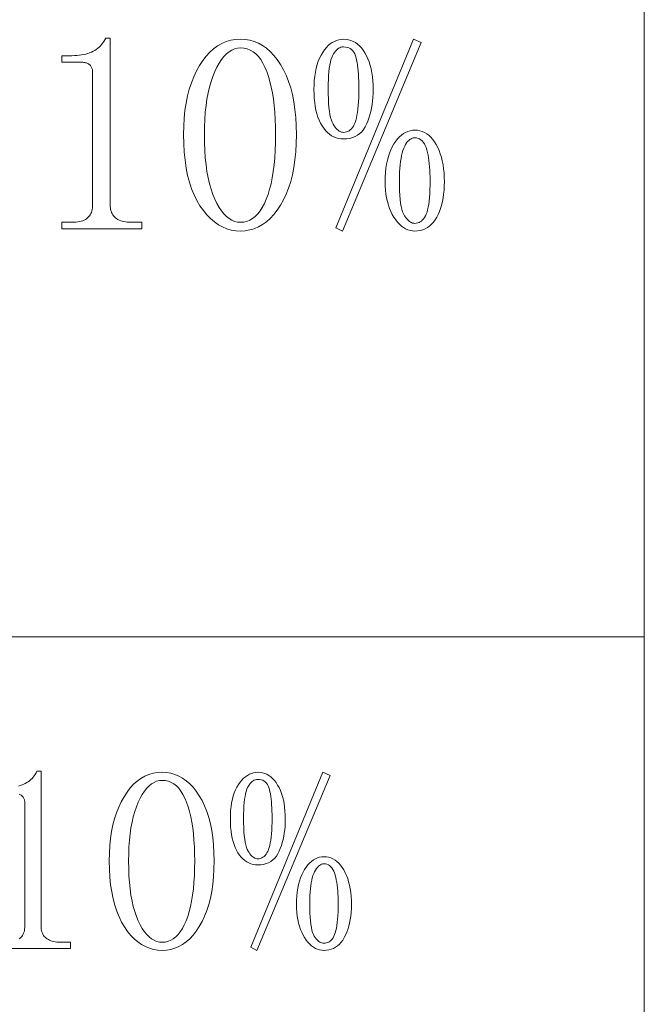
# Model space of a CAD drawing. Extents: x 1 to 297, y 1 to 210.
# Tile 77 of 171: x 170.55 to 175.11, y 43.05 to 50.24. Entities that reach past the tile are written whole.
import ezdxf

# ---------------------------------------------------------------- set-up
doc = ezdxf.new("R2010")
doc.units = 0

msp = doc.modelspace()

# ---------------------------------------------------------------- linework, layer by layer
at = {"color": 7, "lineweight": 13}
for p, q in [((175.1082, 56.5077), (175.1082, 29.5649)), ((1.3055, 45.7306), (175.1082, 45.7306))]:
    msp.add_line(p, q, dxfattribs=at)
for points in [[(171.2083, 50.1012), (171.2083, 48.8852), (171.2087, 48.8727), (171.2099, 48.8609), (171.2119, 48.8497), (171.2147, 48.8391), (171.2183, 48.8292), (171.2227, 48.8199), (171.228, 48.8113), (171.2339, 48.8033), (171.2407, 48.7959), (171.2483, 48.7892), (171.2567, 48.7831), (171.2656, 48.7777), (171.2752, 48.7729), (171.2855, 48.7687), (171.2963, 48.7652), (171.3079, 48.7623), (171.32, 48.7601), (171.3328, 48.7585), (171.3463, 48.7575), (171.3604, 48.7572), (171.4403, 48.7572), (171.4403, 48.7092), (170.8563, 48.7092), (170.8563, 48.7572), (170.9283, 48.7572), (170.9439, 48.7575), (170.9586, 48.7585), (170.9724, 48.7601), (170.9853, 48.7623), (170.9973, 48.7652), (171.0085, 48.7687), (171.0188, 48.7729), (171.0282, 48.7777), (171.0367, 48.7831), (171.0443, 48.7892), (171.0512, 48.7959), (171.0573, 48.8033), (171.0627, 48.8113), (171.0674, 48.8199), (171.0714, 48.8292), (171.0746, 48.8391), (171.0771, 48.8497), (171.0789, 48.8609), (171.08, 48.8727), (171.0803, 48.8852), (171.0803, 49.8532), (171.0801, 49.8595), (171.0795, 49.8655), (171.0785, 49.8713), (171.0771, 49.8769), (171.0753, 49.8822), (171.0732, 49.8873), (171.0705, 49.8921), (171.0676, 49.8967), (171.0641, 49.9011), (171.0603, 49.9052), (171.0561, 49.909), (171.0515, 49.9124), (171.0465, 49.9154), (171.0411, 49.918), (171.0353, 49.9202), (171.0291, 49.922), (171.0225, 49.9234), (171.0155, 49.9244), (171.0081, 49.925), (171.0004, 49.9252), (170.8563, 49.9252), (170.8563, 49.9732), (170.9283, 49.9732), (170.9472, 49.9735), (170.9653, 49.9745), (170.9827, 49.9761), (170.9994, 49.9783), (171.0154, 49.9812), (171.0306, 49.9847), (171.0451, 49.9889), (171.0589, 49.9937), (171.072, 49.9991), (171.0844, 50.0052), (171.0961, 50.0119), (171.1072, 50.0193), (171.1178, 50.0273), (171.1279, 50.0359), (171.1373, 50.0452), (171.1463, 50.0551), (171.1546, 50.0657), (171.1624, 50.0769), (171.1697, 50.0887), (171.1763, 50.1012)], [(172.1603, 48.6932), (172.1257, 48.695), (172.0922, 48.7006), (172.0598, 48.7098), (172.0285, 48.7226), (171.9983, 48.7392), (171.9693, 48.7594), (171.9414, 48.7834), (171.9146, 48.811), (171.8889, 48.8422), (171.8643, 48.8772), (171.8415, 48.9155), (171.8211, 48.9569), (171.8031, 49.0013), (171.7875, 49.0487), (171.7743, 49.0992), (171.7635, 49.1527), (171.7551, 49.2093), (171.7491, 49.2689), (171.7455, 49.3315), (171.7443, 49.3972), (171.7455, 49.4584), (171.749, 49.5172), (171.7548, 49.5736), (171.7629, 49.6276), (171.7733, 49.6792), (171.7861, 49.7284), (171.8012, 49.7752), (171.8186, 49.8196), (171.8383, 49.8616), (171.8604, 49.9012), (171.8842, 49.9377), (171.9095, 49.9703), (171.9361, 49.9991), (171.964, 50.0241), (171.9933, 50.0452), (172.024, 50.0625), (172.0561, 50.0759), (172.0895, 50.0855), (172.1242, 50.0913), (172.1603, 50.0932), (172.1949, 50.0914), (172.2283, 50.0858), (172.2605, 50.0766), (172.2915, 50.0638), (172.3214, 50.0472), (172.3499, 50.027), (172.3773, 50.003), (172.4035, 49.9754), (172.4285, 49.9442), (172.4523, 49.9092), (172.4744, 49.871), (172.4941, 49.8298), (172.5115, 49.7858), (172.5266, 49.739), (172.5393, 49.6892), (172.5498, 49.6366), (172.5579, 49.581), (172.5637, 49.5226), (172.5672, 49.4614), (172.5683, 49.3972), (172.5672, 49.333), (172.5637, 49.2716), (172.5579, 49.213), (172.5498, 49.1572), (172.5393, 49.1042), (172.5266, 49.054), (172.5115, 49.0066), (172.4941, 48.962), (172.4744, 48.9202), (172.4523, 48.8812), (172.4285, 48.8455), (172.4035, 48.8135), (172.3773, 48.7853), (172.3499, 48.7609), (172.3214, 48.7402), (172.2915, 48.7233), (172.2605, 48.7101), (172.2283, 48.7007), (172.1949, 48.6951)], [(172.1603, 50.0292), (172.1383, 50.0275), (172.117, 50.0223), (172.0964, 50.0137), (172.0765, 50.0017), (172.0573, 49.9862), (172.0389, 49.9673), (172.0212, 49.9449), (172.0042, 49.9191), (171.9879, 49.8899), (171.9724, 49.8572), (171.9579, 49.8216), (171.945, 49.7838), (171.9336, 49.7436), (171.9237, 49.701), (171.9153, 49.6562), (171.9085, 49.609), (171.9032, 49.5596), (171.8994, 49.5078), (171.8971, 49.4536), (171.8963, 49.3972), (171.8971, 49.3378), (171.8994, 49.281), (171.9032, 49.227), (171.9085, 49.1758), (171.9153, 49.1272), (171.9237, 49.0814), (171.9336, 49.0382), (171.945, 48.9978), (171.9579, 48.9602), (171.9724, 48.9252), (171.9879, 48.8933), (172.0042, 48.8647), (172.0212, 48.8395), (172.0389, 48.8177), (172.0573, 48.7992), (172.0765, 48.7841), (172.0964, 48.7723), (172.117, 48.7639), (172.1383, 48.7589), (172.1603, 48.7572), (172.1838, 48.7589), (172.2063, 48.7639), (172.2277, 48.7723), (172.248, 48.7841), (172.2673, 48.7992), (172.2856, 48.8177), (172.3029, 48.8395), (172.3191, 48.8647), (172.3342, 48.8933), (172.3483, 48.9252), (172.3613, 48.9602), (172.3728, 48.9978), (172.383, 49.0382), (172.3919, 49.0814), (172.3993, 49.1272), (172.4055, 49.1758), (172.4102, 49.227), (172.4136, 49.281), (172.4157, 49.3378), (172.4164, 49.3972), (172.4157, 49.4536), (172.4138, 49.5078), (172.4106, 49.5596), (172.4061, 49.609), (172.4003, 49.6562), (172.3933, 49.701), (172.385, 49.7436), (172.3754, 49.7838), (172.3645, 49.8216), (172.3523, 49.8572), (172.3389, 49.8899), (172.3242, 49.9191), (172.3082, 49.9449), (172.2909, 49.9673), (172.2723, 49.9862), (172.2525, 50.0017), (172.2314, 50.0137), (172.209, 50.0223), (172.1853, 50.0275)], [(173.1283, 49.7252), (173.1279, 49.6968), (173.1264, 49.669), (173.124, 49.642), (173.1207, 49.6158), (173.1163, 49.5902), (173.1111, 49.5654), (173.1048, 49.5412), (173.0976, 49.5178), (173.0895, 49.4952), (173.0803, 49.4732), (173.07, 49.4527), (173.0583, 49.4343), (173.0451, 49.4181), (173.0304, 49.4041), (173.0143, 49.3922), (172.9968, 49.3825), (172.9779, 49.3749), (172.9575, 49.3695), (172.9356, 49.3663), (172.9123, 49.3652), (172.8935, 49.3662), (172.8754, 49.369), (172.858, 49.3738), (172.8413, 49.3806), (172.8253, 49.3892), (172.8101, 49.3998), (172.7956, 49.4122), (172.7818, 49.4266), (172.7687, 49.443), (172.7563, 49.4612), (172.7449, 49.4811), (172.7347, 49.5025), (172.7257, 49.5253), (172.7179, 49.5495), (172.7113, 49.5752), (172.7059, 49.6023), (172.7018, 49.6309), (172.6987, 49.6609), (172.6969, 49.6923), (172.6964, 49.7252), (172.697, 49.7596), (172.6989, 49.7924), (172.7021, 49.8236), (172.7066, 49.8532), (172.7123, 49.8812), (172.7194, 49.9076), (172.7277, 49.9324), (172.7373, 49.9556), (172.7482, 49.9772), (172.7603, 49.9972), (172.7734, 50.0154), (172.7869, 50.0318), (172.8009, 50.0462), (172.8154, 50.0586), (172.8303, 50.0692), (172.8458, 50.0778), (172.8617, 50.0846), (172.8781, 50.0894), (172.895, 50.0922), (172.9123, 50.0932), (172.9312, 50.0922), (172.9493, 50.0892), (172.9667, 50.0842), (172.9834, 50.0772), (172.9993, 50.0682), (173.0146, 50.0572), (173.0291, 50.0442), (173.0429, 50.0292), (173.056, 50.0122), (173.0683, 49.9932), (173.0797, 49.9725), (173.09, 49.9505), (173.0989, 49.9271), (173.1068, 49.9023), (173.1133, 49.8762), (173.1187, 49.8487), (173.1229, 49.8199), (173.1259, 49.7897), (173.1277, 49.7581)], [(172.9123, 50.0372), (172.9029, 50.0366), (172.8938, 50.0346), (172.885, 50.0314), (172.8765, 50.027), (172.8683, 50.0212), (172.8605, 50.0142), (172.853, 50.0058), (172.8458, 49.9962), (172.8389, 49.9854), (172.8323, 49.9732), (172.8263, 49.9593), (172.8208, 49.9431), (172.816, 49.9247), (172.8119, 49.9041), (172.8083, 49.8812), (172.8055, 49.8561), (172.8032, 49.8287), (172.8016, 49.7991), (172.8007, 49.7673), (172.8003, 49.7332), (172.8007, 49.6946), (172.8018, 49.6588), (172.8036, 49.6258), (172.8061, 49.5956), (172.8093, 49.5682), (172.8133, 49.5436), (172.818, 49.5218), (172.8234, 49.5028), (172.8295, 49.4866), (172.8363, 49.4732), (172.8436, 49.4618), (172.8509, 49.4516), (172.8583, 49.4426), (172.8658, 49.4348), (172.8733, 49.4282), (172.881, 49.4228), (172.8887, 49.4186), (172.8965, 49.4156), (172.9044, 49.4138), (172.9123, 49.4132), (172.9233, 49.4139), (172.9336, 49.4161), (172.9434, 49.4197), (172.9527, 49.4247), (172.9613, 49.4312), (172.9695, 49.4391), (172.977, 49.4485), (172.984, 49.4593), (172.9905, 49.4715), (172.9963, 49.4852), (173.0017, 49.5006), (173.0064, 49.5182), (173.0106, 49.5378), (173.0143, 49.5594), (173.0173, 49.5832), (173.0199, 49.609), (173.0218, 49.637), (173.0232, 49.667), (173.0241, 49.699), (173.0243, 49.7332), (173.0241, 49.7614), (173.0235, 49.7882), (173.0225, 49.8138), (173.0211, 49.8382), (173.0193, 49.8612), (173.0172, 49.883), (173.0145, 49.9034), (173.0115, 49.9226), (173.0081, 49.9406), (173.0043, 49.9572), (172.9998, 49.9724), (172.9943, 49.986), (172.9877, 49.998), (172.98, 50.0084), (172.9713, 50.0172), (172.9616, 50.0244), (172.9509, 50.03), (172.9391, 50.034), (172.9262, 50.0364)], [(173.4803, 50.0692), (172.9043, 48.6932), (172.8563, 48.7172), (173.4243, 50.0932)], [(173.6483, 49.0532), (173.6478, 49.0218), (173.6461, 48.9916), (173.6433, 48.9626), (173.6394, 48.9348), (173.6343, 48.9082), (173.6282, 48.8828), (173.6209, 48.8586), (173.6125, 48.8356), (173.603, 48.8138), (173.5923, 48.7932), (173.5807, 48.7742), (173.568, 48.7572), (173.5544, 48.7422), (173.5399, 48.7292), (173.5243, 48.7182), (173.5079, 48.7092), (173.4904, 48.7022), (173.472, 48.6972), (173.4527, 48.6942), (173.4323, 48.6932), (173.415, 48.6942), (173.3981, 48.6972), (173.3817, 48.7022), (173.3658, 48.7092), (173.3503, 48.7182), (173.3354, 48.7292), (173.3209, 48.7422), (173.3069, 48.7572), (173.2934, 48.7742), (173.2803, 48.7932), (173.2682, 48.8138), (173.2573, 48.8356), (173.2477, 48.8586), (173.2394, 48.8828), (173.2323, 48.9082), (173.2266, 48.9348), (173.2221, 48.9626), (173.2189, 48.9916), (173.217, 49.0218), (173.2163, 49.0532), (173.217, 49.0876), (173.2189, 49.1206), (173.2221, 49.152), (173.2266, 49.1818), (173.2323, 49.2102), (173.2394, 49.237), (173.2477, 49.2624), (173.2573, 49.2862), (173.2682, 49.3084), (173.2803, 49.3292), (173.2934, 49.3482), (173.3069, 49.3652), (173.3209, 49.3802), (173.3354, 49.3932), (173.3503, 49.4042), (173.3658, 49.4132), (173.3817, 49.4202), (173.3981, 49.4252), (173.415, 49.4282), (173.4323, 49.4292), (173.4512, 49.4282), (173.4693, 49.425), (173.4867, 49.4198), (173.5034, 49.4126), (173.5193, 49.4032), (173.5346, 49.3918), (173.5491, 49.3782), (173.5629, 49.3626), (173.576, 49.345), (173.5883, 49.3252), (173.5997, 49.3038), (173.6099, 49.281), (173.6189, 49.257), (173.6267, 49.2318), (173.6333, 49.2052), (173.6387, 49.1774), (173.6429, 49.1482), (173.646, 49.1178), (173.6477, 49.0862)], [(173.5443, 49.0612), (173.5441, 49.0879), (173.5434, 49.1137), (173.5422, 49.1385), (173.5405, 49.1623), (173.5383, 49.1852), (173.5357, 49.2071), (173.5326, 49.2281), (173.529, 49.2481), (173.5249, 49.2671), (173.5203, 49.2852), (173.5151, 49.3019), (173.5091, 49.3169), (173.5023, 49.3301), (173.4948, 49.3415), (173.4863, 49.3512), (173.4771, 49.3591), (173.4671, 49.3653), (173.4563, 49.3697), (173.4447, 49.3723), (173.4323, 49.3732), (173.4229, 49.3724), (173.4138, 49.3702), (173.405, 49.3664), (173.3965, 49.361), (173.3883, 49.3542), (173.3805, 49.3458), (173.373, 49.336), (173.3658, 49.3246), (173.3589, 49.3116), (173.3523, 49.2972), (173.3463, 49.2812), (173.3408, 49.2634), (173.336, 49.244), (173.3319, 49.223), (173.3283, 49.2002), (173.3255, 49.1758), (173.3232, 49.1496), (173.3216, 49.1218), (173.3207, 49.0924), (173.3203, 49.0612), (173.3207, 49.0226), (173.3218, 48.987), (173.3236, 48.9542), (173.3261, 48.9242), (173.3293, 48.8972), (173.3333, 48.873), (173.338, 48.8518), (173.3434, 48.8334), (173.3495, 48.8178), (173.3563, 48.8052), (173.3636, 48.7946), (173.3709, 48.785), (173.3783, 48.7766), (173.3858, 48.7694), (173.3933, 48.7632), (173.401, 48.7582), (173.4087, 48.7542), (173.4165, 48.7514), (173.4244, 48.7498), (173.4323, 48.7492), (173.4433, 48.7499), (173.4536, 48.7519), (173.4634, 48.7553), (173.4727, 48.7601), (173.4813, 48.7662), (173.4895, 48.7737), (173.497, 48.7825), (173.504, 48.7927), (173.5105, 48.8043), (173.5163, 48.8172), (173.5217, 48.8319), (173.5264, 48.8487), (173.5306, 48.8677), (173.5343, 48.8889), (173.5373, 48.9122), (173.5399, 48.9377), (173.5418, 48.9653), (173.5432, 48.9951), (173.5441, 49.0271)], [(171.5881, 43.4422), (171.556, 43.4439), (171.5249, 43.449), (171.4948, 43.4576), (171.4657, 43.4695), (171.4377, 43.4849), (171.4108, 43.5037), (171.3848, 43.5259), (171.3599, 43.5516), (171.3361, 43.5806), (171.3133, 43.6131), (171.2921, 43.6486), (171.2732, 43.6871), (171.2565, 43.7283), (171.242, 43.7723), (171.2297, 43.8192), (171.2197, 43.8689), (171.2119, 43.9214), (171.2063, 43.9768), (171.203, 44.0349), (171.2019, 44.0959), (171.2029, 44.1527), (171.2062, 44.2073), (171.2115, 44.2597), (171.2191, 44.3099), (171.2288, 44.3578), (171.2406, 44.4035), (171.2546, 44.4469), (171.2708, 44.4881), (171.2891, 44.5271), (171.3096, 44.5639), (171.3317, 44.5978), (171.3552, 44.6281), (171.3799, 44.6548), (171.4058, 44.678), (171.4331, 44.6976), (171.4616, 44.7137), (171.4913, 44.7262), (171.5223, 44.7351), (171.5546, 44.7404), (171.5881, 44.7422), (171.6203, 44.7405), (171.6513, 44.7354), (171.6812, 44.7268), (171.71, 44.7149), (171.7376, 44.6995), (171.7642, 44.6807), (171.7896, 44.6585), (171.814, 44.6329), (171.8372, 44.6038), (171.8593, 44.5714), (171.8797, 44.5358), (171.8981, 44.4977), (171.9142, 44.4568), (171.9282, 44.4133), (171.9401, 44.3671), (171.9498, 44.3182), (171.9573, 44.2666), (171.9627, 44.2124), (171.9659, 44.1555), (171.967, 44.0959), (171.9659, 44.0363), (171.9627, 43.9793), (171.9573, 43.9249), (171.9498, 43.8731), (171.9401, 43.8238), (171.9282, 43.7772), (171.9142, 43.7332), (171.8981, 43.6918), (171.8797, 43.653), (171.8593, 43.6168), (171.8372, 43.5836), (171.814, 43.5539), (171.7896, 43.5277), (171.7642, 43.5051), (171.7376, 43.4858), (171.71, 43.4701), (171.6812, 43.4579), (171.6513, 43.4492), (171.6203, 43.444)], [(172.487, 44.4005), (172.4866, 44.3741), (172.4852, 44.3483), (172.483, 44.3233), (172.4799, 44.2989), (172.4759, 44.2751), (172.4709, 44.2521), (172.4652, 44.2297), (172.4585, 44.2079), (172.4509, 44.1869), (172.4424, 44.1665), (172.4328, 44.1474), (172.4219, 44.1304), (172.4097, 44.1153), (172.3961, 44.1023), (172.3811, 44.0913), (172.3649, 44.0823), (172.3473, 44.0752), (172.3283, 44.0702), (172.308, 44.0672), (172.2864, 44.0662), (172.2689, 44.0671), (172.2521, 44.0698), (172.2359, 44.0742), (172.2205, 44.0805), (172.2056, 44.0885), (172.1915, 44.0983), (172.178, 44.1099), (172.1652, 44.1233), (172.153, 44.1384), (172.1416, 44.1553), (172.131, 44.1738), (172.1215, 44.1937), (172.1132, 44.2149), (172.1059, 44.2374), (172.0998, 44.2612), (172.0948, 44.2864), (172.0909, 44.3129), (172.0881, 44.3408), (172.0864, 44.37), (172.0859, 44.4005), (172.0865, 44.4324), (172.0882, 44.4629), (172.0912, 44.4919), (172.0954, 44.5193), (172.1007, 44.5453), (172.1073, 44.5699), (172.115, 44.5929), (172.1239, 44.6144), (172.134, 44.6345), (172.1453, 44.6531), (172.1574, 44.67), (172.17, 44.6852), (172.183, 44.6985), (172.1964, 44.7101), (172.2103, 44.7199), (172.2246, 44.7279), (172.2394, 44.7342), (172.2546, 44.7386), (172.2703, 44.7413), (172.2864, 44.7422), (172.3039, 44.7413), (172.3207, 44.7385), (172.3369, 44.7338), (172.3524, 44.7273), (172.3672, 44.719), (172.3814, 44.7088), (172.3949, 44.6967), (172.4077, 44.6828), (172.4198, 44.667), (172.4313, 44.6493), (172.4419, 44.6301), (172.4513, 44.6097), (172.4597, 44.588), (172.4669, 44.565), (172.4731, 44.5407), (172.4781, 44.5152), (172.482, 44.4884), (172.4848, 44.4604), (172.4864, 44.4311)], [(172.8139, 44.7199), (172.279, 43.4422), (172.2344, 43.4645), (172.7619, 44.7422)], [(171.5881, 44.6828), (171.5677, 44.6812), (171.5479, 44.6764), (171.5287, 44.6684), (171.5103, 44.6572), (171.4925, 44.6428), (171.4754, 44.6253), (171.4589, 44.6045), (171.4431, 44.5806), (171.428, 44.5534), (171.4136, 44.5231), (171.4002, 44.49), (171.3882, 44.4549), (171.3776, 44.4175), (171.3684, 44.3781), (171.3606, 44.3364), (171.3543, 44.2926), (171.3493, 44.2467), (171.3458, 44.1986), (171.3437, 44.1483), (171.343, 44.0959), (171.3437, 44.0407), (171.3458, 43.9881), (171.3493, 43.9379), (171.3543, 43.8903), (171.3606, 43.8452), (171.3684, 43.8026), (171.3776, 43.7626), (171.3882, 43.7251), (171.4002, 43.6901), (171.4136, 43.6576), (171.428, 43.628), (171.4431, 43.6015), (171.4589, 43.5781), (171.4754, 43.5578), (171.4925, 43.5406), (171.5103, 43.5266), (171.5287, 43.5157), (171.5479, 43.5079), (171.5677, 43.5032), (171.5881, 43.5016), (171.6099, 43.5032), (171.6308, 43.5079), (171.6507, 43.5157), (171.6696, 43.5266), (171.6875, 43.5406), (171.7045, 43.5578), (171.7205, 43.5781), (171.7355, 43.6015), (171.7496, 43.628), (171.7627, 43.6576), (171.7747, 43.6901), (171.7854, 43.7251), (171.7949, 43.7626), (171.8031, 43.8026), (171.8101, 43.8452), (171.8158, 43.8903), (171.8202, 43.9379), (171.8233, 43.9881), (171.8252, 44.0407), (171.8259, 44.0959), (171.8253, 44.1483), (171.8235, 44.1986), (171.8205, 44.2467), (171.8163, 44.2926), (171.811, 44.3364), (171.8045, 44.3781), (171.7967, 44.4175), (171.7878, 44.4549), (171.7777, 44.49), (171.7664, 44.5231), (171.754, 44.5534), (171.7403, 44.5806), (171.7254, 44.6045), (171.7094, 44.6253), (171.6921, 44.6428), (171.6737, 44.6572), (171.6541, 44.6684), (171.6333, 44.6764), (171.6113, 44.6812)], [(172.2864, 44.6902), (172.2777, 44.6896), (172.2692, 44.6878), (172.261, 44.6849), (172.2531, 44.6807), (172.2456, 44.6754), (172.2383, 44.6688), (172.2313, 44.6611), (172.2246, 44.6522), (172.2182, 44.6421), (172.2121, 44.6308), (172.2065, 44.6179), (172.2014, 44.6028), (172.197, 44.5858), (172.1931, 44.5666), (172.1898, 44.5453), (172.1872, 44.522), (172.1851, 44.4966), (172.1836, 44.4691), (172.1827, 44.4396), (172.1824, 44.4079), (172.1828, 44.3721), (172.1838, 44.3388), (172.1854, 44.3082), (172.1878, 44.2801), (172.1908, 44.2547), (172.1945, 44.2319), (172.1988, 44.2116), (172.2038, 44.194), (172.2095, 44.1789), (172.2159, 44.1665), (172.2226, 44.1559), (172.2294, 44.1464), (172.2363, 44.1381), (172.2432, 44.1308), (172.2502, 44.1247), (172.2573, 44.1197), (172.2645, 44.1158), (172.2717, 44.113), (172.279, 44.1113), (172.2864, 44.1108), (172.2966, 44.1114), (172.3062, 44.1135), (172.3153, 44.1168), (172.3239, 44.1215), (172.3319, 44.1275), (172.3395, 44.1348), (172.3465, 44.1435), (172.353, 44.1536), (172.359, 44.1649), (172.3644, 44.1776), (172.3694, 44.192), (172.3738, 44.2082), (172.3777, 44.2264), (172.3811, 44.2466), (172.3839, 44.2686), (172.3863, 44.2926), (172.3881, 44.3186), (172.3894, 44.3464), (172.3902, 44.3762), (172.3904, 44.4079), (172.3902, 44.4341), (172.3897, 44.459), (172.3887, 44.4828), (172.3875, 44.5054), (172.3858, 44.5268), (172.3837, 44.547), (172.3813, 44.566), (172.3785, 44.5838), (172.3754, 44.6005), (172.3719, 44.6159), (172.3677, 44.63), (172.3625, 44.6427), (172.3564, 44.6538), (172.3493, 44.6635), (172.3412, 44.6716), (172.3322, 44.6783), (172.3222, 44.6835), (172.3112, 44.6872), (172.2993, 44.6895)], [(172.9698, 43.7765), (172.9693, 43.7473), (172.9678, 43.7193), (172.9652, 43.6924), (172.9615, 43.6665), (172.9568, 43.6418), (172.9511, 43.6183), (172.9444, 43.5958), (172.9366, 43.5744), (172.9277, 43.5542), (172.9179, 43.5351), (172.907, 43.5174), (172.8953, 43.5016), (172.8826, 43.4877), (172.8691, 43.4756), (172.8547, 43.4654), (172.8394, 43.4571), (172.8232, 43.4506), (172.8061, 43.4459), (172.7881, 43.4431), (172.7693, 43.4422), (172.7532, 43.4431), (172.7375, 43.4459), (172.7223, 43.4506), (172.7075, 43.4571), (172.6931, 43.4654), (172.6792, 43.4756), (172.6658, 43.4877), (172.6528, 43.5016), (172.6402, 43.5174), (172.6281, 43.5351), (172.6169, 43.5542), (172.6068, 43.5744), (172.5978, 43.5958), (172.5901, 43.6183), (172.5836, 43.6418), (172.5782, 43.6665), (172.5741, 43.6924), (172.5711, 43.7193), (172.5693, 43.7473), (172.5687, 43.7765), (172.5693, 43.8085), (172.5711, 43.839), (172.5741, 43.8682), (172.5782, 43.8959), (172.5836, 43.9223), (172.5901, 43.9472), (172.5978, 43.9707), (172.6068, 43.9928), (172.6169, 44.0135), (172.6281, 44.0328), (172.6402, 44.0504), (172.6528, 44.0662), (172.6658, 44.0801), (172.6792, 44.0922), (172.6931, 44.1024), (172.7075, 44.1108), (172.7223, 44.1173), (172.7375, 44.1219), (172.7532, 44.1247), (172.7693, 44.1256), (172.7868, 44.1247), (172.8036, 44.1218), (172.8198, 44.1169), (172.8353, 44.1102), (172.8501, 44.1015), (172.8642, 44.0909), (172.8777, 44.0783), (172.8905, 44.0638), (172.9027, 44.0474), (172.9141, 44.0291), (172.9247, 44.0092), (172.9342, 43.9881), (172.9426, 43.9658), (172.9498, 43.9423), (172.9559, 43.9176), (172.9609, 43.8918), (172.9648, 43.8647), (172.9676, 43.8365), (172.9693, 43.8071)], [(172.8733, 43.7839), (172.8731, 43.8087), (172.8724, 43.8327), (172.8713, 43.8557), (172.8697, 43.8778), (172.8677, 43.8991), (172.8653, 43.9194), (172.8624, 43.9389), (172.859, 43.9575), (172.8552, 43.9751), (172.851, 43.9919), (172.8462, 44.0074), (172.8406, 44.0213), (172.8343, 44.0336), (172.8272, 44.0442), (172.8194, 44.0532), (172.8109, 44.0606), (172.8016, 44.0663), (172.7916, 44.0704), (172.7808, 44.0728), (172.7693, 44.0736), (172.7605, 44.0729), (172.752, 44.0708), (172.7439, 44.0673), (172.736, 44.0623), (172.7284, 44.056), (172.7211, 44.0482), (172.7142, 44.0391), (172.7075, 44.0285), (172.7011, 44.0165), (172.695, 44.0031), (172.6893, 43.9882), (172.6843, 43.9717), (172.6798, 43.9537), (172.676, 43.9341), (172.6727, 43.913), (172.67, 43.8903), (172.668, 43.866), (172.6665, 43.8402), (172.6656, 43.8129), (172.6653, 43.7839), (172.6656, 43.7481), (172.6666, 43.715), (172.6683, 43.6845), (172.6706, 43.6567), (172.6736, 43.6316), (172.6773, 43.6092), (172.6817, 43.5894), (172.6867, 43.5724), (172.6924, 43.5579), (172.6987, 43.5462), (172.7054, 43.5363), (172.7122, 43.5275), (172.7191, 43.5197), (172.726, 43.5129), (172.7331, 43.5072), (172.7402, 43.5025), (172.7473, 43.4989), (172.7546, 43.4963), (172.7619, 43.4947), (172.7693, 43.4942), (172.7794, 43.4948), (172.789, 43.4967), (172.7981, 43.4999), (172.8067, 43.5043), (172.8148, 43.51), (172.8223, 43.5169), (172.8293, 43.5251), (172.8358, 43.5346), (172.8418, 43.5454), (172.8473, 43.5574), (172.8522, 43.571), (172.8566, 43.5866), (172.8605, 43.6043), (172.8639, 43.6239), (172.8668, 43.6456), (172.8691, 43.6692), (172.8709, 43.6949), (172.8722, 43.7226), (172.873, 43.7522)]]:
    msp.add_lwpolyline(points, close=True, dxfattribs=at)
for points in [[(170.5391, 44.6415), (170.5526, 44.6453), (170.5654, 44.6498), (170.5775, 44.6548), (170.589, 44.6605), (170.5999, 44.6667), (170.6102, 44.6736), (170.6201, 44.681), (170.6294, 44.689), (170.6382, 44.6976), (170.6465, 44.7068), (170.6543, 44.7167), (170.6615, 44.7271), (170.6682, 44.738), (170.6744, 44.7496), (170.7041, 44.7496), (170.7041, 43.6205), (170.7045, 43.6089), (170.7056, 43.5979), (170.7075, 43.5875), (170.7101, 43.5777), (170.7134, 43.5685), (170.7175, 43.5599), (170.7223, 43.5519), (170.7279, 43.5444), (170.7342, 43.5376), (170.7413, 43.5313), (170.749, 43.5257), (170.7573, 43.5207), (170.7663, 43.5162), (170.7758, 43.5123), (170.7859, 43.5091), (170.7966, 43.5064), (170.8078, 43.5043), (170.8197, 43.5028), (170.8322, 43.5019), (170.8453, 43.5016), (170.9196, 43.5016), (170.9196, 43.4571), (170.3773, 43.4571)], [(170.5448, 43.5257), (170.5518, 43.5313), (170.5582, 43.5376), (170.5639, 43.5444), (170.5689, 43.5519), (170.5732, 43.5599), (170.5769, 43.5685), (170.5799, 43.5777), (170.5823, 43.5875), (170.584, 43.5979), (170.5849, 43.6089), (170.5853, 43.6205), (170.5853, 44.5193), (170.5851, 44.5252), (170.5845, 44.5308), (170.5836, 44.5362), (170.5823, 44.5413), (170.5806, 44.5463), (170.5786, 44.551), (170.5762, 44.5555), (170.5734, 44.5598), (170.5702, 44.5638), (170.5667, 44.5676), (170.5628, 44.5712), (170.5585, 44.5743), (170.5539, 44.5771), (170.5489, 44.5795), (170.5435, 44.5816)]]:
    msp.add_lwpolyline(points, dxfattribs=at)

doc.saveas('drawing.dxf')
